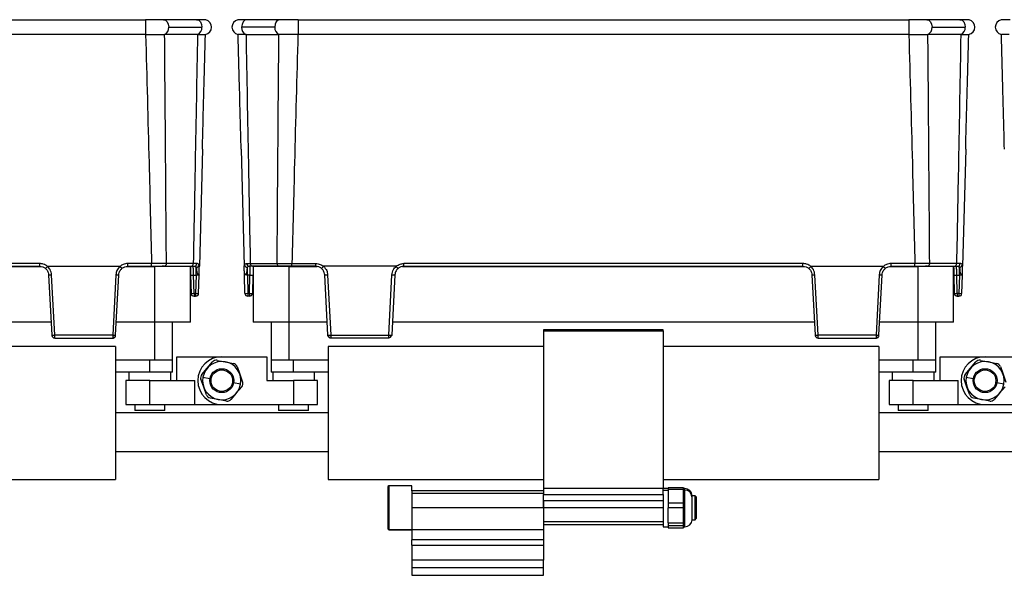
# Model space of a CAD drawing. Header units: millimetres. Extents: x -724 to 2929, y 427 to 799.
# Tile 26 of 48: x 327 to 491, y 587 to 680. Entities that reach past the tile are written whole.
import ezdxf

# ---------------------------------------------------------------- set-up
doc = ezdxf.new("R2010")
doc.units = ezdxf.units.MM

# ---------------------------------------------------------------- blocks, each defined once
blk = doc.blocks.new('Drawing View2')
at = {"color": 7, "linetype": 'Continuous', "lineweight": 25}
for p, q in [((382.5, 0), (484.51, 0)), ((484.51, 0), (484.51, -2.49)), ((493.06, 0), (487.52, 0)), ((507, 0), (501.45, 0)), ((510, 0), (510, -2.49)), ((510, 0), (612.01, 0)), ((612.01, 0), (612.01, -2.49)), ((620.56, 0), (615.02, 0)), ((488.4, -1.25), (493.94, -1.25)), ((506.11, -1.25), (500.57, -1.25)), ((615.9, -1.25), (621.44, -1.25)), ((484.51, -2.49), (382.5, -2.49)), ((487.67, -2.48), (487.71, -2.48)), ((493.2, -2.48), (487.71, -2.48)), ((501.31, -2.48), (506.8, -2.48)), ((506.84, -2.48), (506.8, -2.48)), ((612.01, -2.49), (510, -2.49)), ((615.17, -2.48), (615.21, -2.48)), ((620.7, -2.48), (615.21, -2.48)), ((494.02, -21.65), (493.51, -41.18)), ((500.49, -21.65), (501.01, -41.18)), ((621.52, -21.65), (621.01, -41.18)), ((466.84, -40.72), (400.17, -40.72)), ((466.84, -41.18), (466.84, -40.72)), ((485.53, -40.72), (481.56, -40.72)), ((481.56, -41.18), (481.56, -40.72)), ((485.53, -41.18), (485.53, -40.72)), ((492.49, -40.71), (488.01, -40.71)), ((493.08, -40.71), (492.49, -40.71)), ((501.43, -40.71), (502.02, -40.71)), ((502.02, -40.71), (506.5, -40.71)), ((508.98, -40.72), (512.95, -40.72)), ((508.98, -41.18), (508.98, -40.72)), ((512.95, -41.18), (512.95, -40.72)), ((594.34, -40.72), (527.67, -40.72)), ((527.67, -41.18), (527.67, -40.72)), ((594.34, -41.18), (594.34, -40.72)), ((613.03, -40.72), (609.06, -40.72)), ((609.06, -41.18), (609.06, -40.72)), ((613.03, -41.18), (613.03, -40.72)), ((619.99, -40.71), (615.51, -40.71)), ((620.58, -40.71), (619.99, -40.71)), ((399.94, -41.22), (467.07, -41.22)), ((400.17, -41.18), (466.84, -41.18)), ((468.14, -41.18), (480.27, -41.18)), ((468.34, -42.61), (468.87, -52.71)), ((469.36, -52.7), (468.83, -42.59)), ((479.57, -42.59), (479.04, -52.7)), ((479.53, -52.71), (480.06, -42.61)), ((481.33, -41.22), (486.01, -41.22)), ((481.56, -41.18), (485.53, -41.18)), ((486.01, -41.22), (486.01, -50.52)), ((492.01, -41.22), (486.01, -41.22)), ((487.66, -41.18), (487.3, -41.18)), ((487.66, -41.18), (492.15, -41.18)), ((492.01, -50.52), (492.01, -41.22)), ((492.04, -42.65), (492.12, -45.7)), ((492.5, -41.23), (492.49, -41.18)), ((492.54, -42.65), (492.97, -42.65)), ((492.62, -45.7), (492.54, -42.65)), ((492.97, -42.65), (492.89, -45.7)), ((492.97, -42.65), (492.97, -41.34)), ((493.39, -45.7), (493.47, -42.65)), ((493.5, -41.35), (493.51, -41.18)), ((493.5, -41.64), (493.5, -41.35)), ((501.01, -41.35), (501.01, -41.18)), ((501.02, -41.64), (501.01, -41.35)), ((501.12, -45.7), (501.04, -42.65)), ((501.54, -42.65), (501.54, -41.34)), ((501.97, -42.65), (501.54, -42.65)), ((501.54, -42.65), (501.62, -45.7)), ((501.89, -45.7), (501.97, -42.65)), ((502.02, -41.23), (502.02, -41.18)), ((506.85, -41.18), (502.36, -41.18)), ((502.47, -42.65), (502.39, -45.7)), ((502.51, -41.22), (502.51, -50.52)), ((508.51, -41.22), (502.51, -41.22)), ((506.85, -41.18), (507.21, -41.18)), ((508.51, -50.52), (508.51, -41.22)), ((508.51, -41.22), (513.18, -41.22)), ((512.95, -41.18), (508.98, -41.18)), ((526.38, -41.18), (514.25, -41.18)), ((514.98, -52.71), (514.45, -42.61)), ((514.94, -42.59), (515.47, -52.7)), ((525.15, -52.7), (525.68, -42.59)), ((526.17, -42.61), (525.64, -52.71)), ((527.44, -41.22), (594.57, -41.22)), ((527.67, -41.18), (594.34, -41.18)), ((595.64, -41.18), (607.77, -41.18)), ((595.84, -42.61), (596.37, -52.71)), ((596.86, -52.7), (596.33, -42.59)), ((607.07, -42.59), (606.54, -52.7)), ((607.03, -52.71), (607.56, -42.61)), ((608.83, -41.22), (613.51, -41.22)), ((609.06, -41.18), (613.03, -41.18)), ((613.51, -41.22), (613.51, -50.52)), ((619.51, -41.22), (613.51, -41.22)), ((615.16, -41.18), (614.8, -41.18)), ((615.16, -41.18), (619.65, -41.18)), ((619.51, -50.52), (619.51, -41.22)), ((619.54, -42.65), (619.62, -45.7)), ((620, -41.23), (619.99, -41.18)), ((620.04, -42.65), (620.47, -42.65)), ((620.12, -45.7), (620.04, -42.65)), ((620.47, -42.65), (620.39, -45.7)), ((620.47, -42.65), (620.47, -41.34)), ((620.89, -45.7), (620.97, -42.65)), ((621, -41.35), (621.01, -41.18)), ((621, -41.64), (621, -41.35)), ((492.89, -45.7), (492.62, -45.7)), ((492.62, -45.7), (492.62, -46.18)), ((492.89, -45.7), (492.89, -46.18)), ((501.62, -45.7), (501.89, -45.7)), ((501.62, -45.7), (501.62, -46.18)), ((501.89, -45.7), (501.89, -46.18)), ((620.39, -45.7), (620.12, -45.7)), ((620.12, -45.7), (620.12, -46.18)), ((620.39, -45.7), (620.39, -46.18)), ((492.62, -46.18), (492.89, -46.18)), ((501.89, -46.18), (501.62, -46.18)), ((620.12, -46.18), (620.39, -46.18)), ((468.76, -50.52), (398.26, -50.52)), ((486.01, -50.52), (479.65, -50.52)), ((492.01, -50.52), (486.01, -50.52)), ((486.01, -50.52), (486.01, -56.88)), ((489.01, -56.88), (489.01, -50.52)), ((508.51, -50.52), (502.51, -50.52)), ((505.51, -50.52), (505.51, -56.88)), ((514.87, -50.52), (508.51, -50.52)), ((508.51, -56.88), (508.51, -50.52)), ((596.26, -50.52), (525.76, -50.52)), ((613.51, -50.52), (607.15, -50.52)), ((619.51, -50.52), (613.51, -50.52)), ((613.51, -50.52), (613.51, -56.88)), ((616.51, -56.88), (616.51, -50.52)), ((571.01, -51.78), (551.01, -51.78)), ((551.01, -51.78), (551.01, -51.98)), ((551.01, -51.98), (571.01, -51.98)), ((551.01, -51.98), (551.01, -78.28)), ((571.01, -51.98), (571.01, -51.78)), ((571.01, -51.98), (571.01, -78.28)), ((479.04, -52.7), (469.36, -52.7)), ((469.36, -53.18), (479.03, -53.18)), ((515.47, -52.7), (525.15, -52.7)), ((525.15, -53.18), (515.48, -53.18)), ((606.54, -52.7), (596.86, -52.7)), ((596.86, -53.18), (606.53, -53.18)), ((479.51, -54.58), (443.51, -54.58)), ((479.51, -54.58), (479.51, -76.78)), ((551.01, -54.58), (515.01, -54.58)), ((515.01, -54.58), (515.01, -76.78)), ((607.01, -54.58), (571.01, -54.58)), ((607.01, -54.58), (607.01, -76.78)), ((486.01, -56.88), (479.51, -56.88)), ((485.26, -58.88), (485.26, -56.88)), ((489.01, -56.88), (486.01, -56.88)), ((489.01, -58.88), (489.01, -56.88)), ((489.76, -60.28), (489.76, -56.28)), ((489.76, -56.28), (497.26, -56.28)), ((494.82, -58.21), (495.72, -57.15)), ((496.47, -56.89), (497.84, -57.14)), ((497.26, -56.28), (504.76, -56.28)), ((497.84, -57.14), (499.2, -57.39)), ((504.76, -56.28), (504.76, -60.28)), ((505.51, -56.88), (505.51, -58.88)), ((508.51, -56.88), (505.51, -56.88)), ((515.01, -56.88), (508.51, -56.88)), ((509.26, -58.88), (509.26, -56.88)), ((613.51, -56.88), (607.01, -56.88)), ((612.76, -58.88), (612.76, -56.88)), ((616.51, -56.88), (613.51, -56.88)), ((616.51, -58.88), (616.51, -56.88)), ((617.26, -56.28), (624.76, -56.28)), ((617.26, -60.28), (617.26, -56.28)), ((622.32, -58.21), (623.22, -57.15)), ((623.97, -56.89), (625.34, -57.14)), ((624.76, -56.28), (632.26, -56.28)), ((625.34, -57.14), (626.7, -57.39)), ((485.26, -58.88), (479.51, -58.88)), ((481.76, -58.88), (481.76, -60.28)), ((489.01, -58.88), (485.26, -58.88)), ((488.76, -60.28), (488.76, -58.88)), ((493.92, -59.26), (494.82, -58.21)), ((499.81, -57.91), (500.27, -59.21)), ((509.26, -58.88), (505.51, -58.88)), ((505.76, -58.88), (505.76, -60.28)), ((515.01, -58.88), (509.26, -58.88)), ((512.76, -60.28), (512.76, -58.88)), ((612.76, -58.88), (607.01, -58.88)), ((609.26, -58.88), (609.26, -60.28)), ((616.51, -58.88), (612.76, -58.88)), ((616.26, -60.28), (616.26, -58.88)), ((621.42, -59.26), (622.32, -58.21)), ((627.31, -57.91), (627.77, -59.21)), ((481.26, -60.28), (481.26, -64.28)), ((485.26, -60.28), (481.26, -60.28)), ((485.26, -64.28), (485.26, -60.28)), ((485.26, -60.28), (492.76, -60.28)), ((492.76, -64.28), (492.76, -60.28)), ((494.24, -61.36), (493.78, -60.05)), ((494.11, -59.71), (495.29, -59.92)), ((500.4, -60.86), (499.22, -60.65)), ((500.27, -59.21), (500.74, -60.52)), ((504.76, -60.28), (509.26, -60.28)), ((509.26, -60.28), (509.26, -64.28)), ((513.26, -60.28), (509.26, -60.28)), ((513.26, -64.28), (513.26, -60.28)), ((608.76, -60.28), (608.76, -64.28)), ((612.76, -60.28), (608.76, -60.28)), ((612.76, -64.28), (612.76, -60.28)), ((612.76, -60.28), (620.26, -60.28)), ((620.26, -64.28), (620.26, -60.28)), ((621.74, -61.36), (621.28, -60.05)), ((621.61, -59.71), (622.79, -59.92)), ((627.9, -60.86), (626.72, -60.65)), ((627.77, -59.21), (628.24, -60.52)), ((494.71, -62.66), (494.24, -61.36)), ((499.69, -62.36), (498.79, -63.41)), ((500.59, -61.31), (499.69, -62.36)), ((622.21, -62.66), (621.74, -61.36)), ((627.19, -62.36), (626.29, -63.41)), ((628.09, -61.31), (627.19, -62.36)), ((496.68, -63.43), (495.31, -63.18)), ((498.04, -63.68), (496.68, -63.43)), ((624.18, -63.43), (622.81, -63.18)), ((625.54, -63.68), (624.18, -63.43)), ((515.01, -65.63), (479.51, -65.63)), ((481.26, -64.28), (485.26, -64.28)), ((482.76, -64.28), (482.76, -65.28)), ((487.76, -65.28), (482.76, -65.28)), ((485.26, -64.28), (492.76, -64.28)), ((487.76, -65.28), (487.76, -64.28)), ((492.76, -64.28), (497.26, -64.28)), ((497.26, -64.28), (509.26, -64.28)), ((506.76, -64.28), (506.76, -65.28)), ((511.76, -65.28), (506.76, -65.28)), ((509.26, -64.28), (513.26, -64.28)), ((511.76, -65.28), (511.76, -64.28)), ((642.51, -65.63), (607.01, -65.63)), ((608.76, -64.28), (612.76, -64.28)), ((610.26, -64.28), (610.26, -65.28)), ((615.26, -65.28), (610.26, -65.28)), ((612.76, -64.28), (620.26, -64.28)), ((615.26, -65.28), (615.26, -64.28)), ((620.26, -64.28), (624.76, -64.28)), ((624.76, -64.28), (636.76, -64.28)), ((479.51, -72.13), (515.01, -72.13)), ((607.01, -72.13), (642.51, -72.13)), ((443.51, -76.78), (479.51, -76.78)), ((515.01, -76.78), (551.01, -76.78)), ((571.01, -76.78), (607.01, -76.78)), ((525.14, -77.84), (525.01, -77.97)), ((525.01, -77.97), (525.01, -85.03)), ((529.01, -77.84), (525.14, -77.84)), ((525.14, -77.84), (525.14, -85.16)), ((529.01, -78.68), (529.01, -77.84)), ((551.01, -78.68), (529.01, -78.68)), ((529.01, -78.68), (529.01, -79.12)), ((571.01, -78.28), (551.01, -78.28)), ((551.01, -78.28), (551.01, -79.28)), ((571.01, -79.28), (571.01, -78.28)), ((571.81, -78.3), (571.01, -78.3)), ((571.01, -78.57), (571.81, -78.57)), ((574.37, -78.16), (571.81, -78.16)), ((571.81, -78.16), (571.81, -78.48)), ((574.37, -78.48), (571.81, -78.48)), ((571.81, -78.48), (571.81, -80.71)), ((574.37, -78.48), (574.37, -78.16)), ((574.61, -78.3), (574.37, -78.3)), ((574.37, -79.59), (574.37, -78.48)), ((574.61, -78.57), (574.37, -78.57)), ((574.61, -78.56), (574.61, -78.3)), ((574.61, -78.57), (574.61, -78.56)), ((574.61, -84.7), (574.61, -78.57)), ((551.01, -79.12), (529.01, -79.12)), ((529.01, -79.12), (529.01, -81.5)), ((551.01, -79.28), (571.01, -79.28)), ((551.01, -80.28), (551.01, -79.28)), ((551.01, -80.28), (571.01, -80.28)), ((551.01, -81.5), (551.01, -80.28)), ((551.01, -80.28), (551.01, -81.5)), ((571.01, -79.28), (571.01, -80.28)), ((571.01, -80.28), (571.01, -81.5)), ((574.37, -80.71), (574.37, -79.59)), ((576.31, -79.5), (575.81, -79.5)), ((575.81, -79.66), (575.81, -79.5)), ((575.81, -83.5), (575.81, -79.67)), ((576.51, -79.7), (576.31, -79.5)), ((576.31, -83.5), (576.31, -79.5)), ((576.51, -79.7), (576.51, -83.3)), ((551.01, -81.5), (529.01, -81.5)), ((529.01, -81.5), (529.01, -85.13)), ((571.01, -81.5), (551.01, -81.5)), ((551.01, -81.5), (551.01, -83.86)), ((551.01, -81.5), (551.01, -85.13)), ((571.01, -81.5), (571.01, -83.86)), ((571.81, -80.71), (574.37, -80.71)), ((571.81, -80.71), (571.81, -81.5)), ((574.37, -81.5), (571.81, -81.5)), ((571.81, -84.04), (571.81, -81.5)), ((574.37, -81.5), (574.37, -80.71)), ((574.37, -82.77), (574.37, -81.5)), ((571.01, -83.86), (551.01, -83.86)), ((571.01, -83.86), (571.01, -84.3)), ((574.37, -84.04), (574.37, -82.77)), ((575.81, -83.5), (576.31, -83.5)), ((576.31, -83.5), (576.51, -83.3)), ((576.51, -83.3), (576.51, -83.3)), ((525.14, -85.16), (525.01, -85.03)), ((525.01, -85.03), (525.01, -85.04)), ((525.01, -85.04), (525.14, -85.17)), ((525.14, -85.16), (529.01, -85.16)), ((525.14, -85.16), (525.14, -85.17)), ((525.14, -85.17), (529.01, -85.17)), ((529.01, -85.13), (551.01, -85.13)), ((529.01, -85.13), (529.01, -86.84)), ((551.01, -84.3), (571.01, -84.3)), ((551.01, -85.13), (551.01, -86.84)), ((571.01, -84.3), (571.01, -84.7)), ((571.01, -84.7), (571.81, -84.7)), ((571.81, -84.04), (574.37, -84.04)), ((571.81, -84.04), (571.81, -84.52)), ((574.37, -84.52), (571.81, -84.52)), ((571.81, -84.52), (571.81, -84.84)), ((571.81, -84.84), (574.37, -84.84)), ((571.81, -84.84), (571.81, -84.85)), ((571.81, -84.85), (574.37, -84.85)), ((574.37, -84.52), (574.37, -84.04)), ((574.37, -84.68), (574.37, -84.52)), ((574.37, -84.84), (574.37, -84.68)), ((574.37, -84.7), (574.61, -84.7)), ((574.37, -84.85), (574.37, -84.84)), ((551.01, -86.84), (529.01, -86.84)), ((529.01, -87.78), (529.01, -86.84)), ((551.01, -86.84), (551.01, -87.78)), ((529.01, -87.78), (551.01, -87.78)), ((529.01, -87.78), (529.01, -90.28)), ((551.01, -87.78), (551.01, -90.28)), ((529.01, -90.28), (529.01, -91.53)), ((551.01, -90.28), (529.01, -90.28)), ((551.01, -91.53), (551.01, -90.28)), ((529.01, -91.53), (529.01, -92.78)), ((551.01, -91.53), (529.01, -91.53)), ((551.01, -92.78), (551.01, -91.53)), ((529.01, -92.78), (551.01, -92.78))]:
    blk.add_line(p, q, dxfattribs=at)
at = {"color": 7, "linetype": 'Continuous', "lineweight": 25, "flags": 128}
for points in [[(487.52, 0), (487.52, 0), (487.86, -0.1), (488.14, -0.37), (488.33, -0.77), (488.4, -1.25)], [(493.06, 0), (493.08, 0), (493.41, -0.1), (493.69, -0.38), (493.88, -0.78), (493.94, -1.25)], [(501.45, 0), (501.43, 0), (501.1, -0.1), (500.82, -0.38), (500.64, -0.78), (500.57, -1.25)], [(507, 0), (507, 0), (506.66, -0.1), (506.37, -0.37), (506.18, -0.77), (506.11, -1.25)], [(615.02, 0), (615.02, 0), (615.36, -0.1), (615.64, -0.37), (615.83, -0.77), (615.9, -1.25)], [(620.56, 0), (620.58, 0), (620.91, -0.1), (621.19, -0.38), (621.38, -0.78), (621.44, -1.25)]]:
    blk.add_lwpolyline(points, dxfattribs=at)
at = {"color": 7, "linetype": 'Continuous', "lineweight": 25}
for centre, radius in [((497.26, -60.28), 2), ((497.26, -60.28), 1.8), ((624.76, -60.28), 2), ((624.76, -60.28), 1.8)]:
    blk.add_circle(centre, radius, dxfattribs=at)
for centre, radius, start, end in [((487.2, -1.37), 1.21, 292.9478, 5.7228), ((492.74, -1.37), 1.21, 292.9668, 5.7192), ((494.3, -1.25), 1.25, 280.0562, 0), ((494.3, -1.25), 1.25, 0, 75.1141), ((500.21, -1.25), 1.25, 103.4111, 180), ((500.21, -1.25), 1.25, 180, 259.9438), ((501.77, -1.37), 1.21, 174.2808, 247.0332), ((507.31, -1.37), 1.21, 174.2772, 247.0522), ((614.7, -1.37), 1.21, 292.9478, 5.7228), ((620.24, -1.37), 1.21, 292.9668, 5.7192), ((621.8, -1.25), 1.25, 280.0562, 0), ((621.8, -1.25), 1.25, 0, 75.1141), ((627.71, -1.25), 1.25, 103.4111, 180), ((627.71, -1.25), 1.25, 180, 259.9438), ((487.58, -40.76), 0.433, 281.1269, 6.9239), ((492.06, -40.76), 0.433, 281.1269, 6.9239), ((492.62, -40.73), 0.46, 273.9282, 2.098), ((492.95, -40.83), 0.512, 272.6791, 350.3267), ((501.57, -40.83), 0.512, 189.6733, 267.3209), ((501.89, -40.73), 0.46, 177.902, 266.0718), ((502.45, -40.76), 0.433, 173.0761, 258.8731), ((506.93, -40.76), 0.433, 173.0761, 258.8731), ((615.08, -40.76), 0.433, 281.1269, 6.9239), ((619.56, -40.76), 0.433, 281.1269, 6.9239), ((620.12, -40.73), 0.46, 273.9282, 2.098), ((620.45, -40.83), 0.512, 272.6791, 350.3267), ((468.46, -37.92), 4.69, 268.5083, 274.4927), ((479.94, -37.92), 4.69, 265.5073, 271.4917), ((492.29, -37.87), 4.78, 267.0055, 272.9945), ((502.22, -37.87), 4.78, 267.0055, 272.9945), ((514.57, -37.92), 4.69, 268.5083, 274.4927), ((526.05, -37.92), 4.69, 265.5073, 271.4917), ((595.96, -37.92), 4.69, 268.5083, 274.4927), ((607.44, -37.92), 4.69, 265.5073, 271.4917), ((619.79, -37.87), 4.78, 267.0055, 272.9945), ((492.37, -40.92), 4.78, 267.0055, 272.9945), ((492.62, -45.68), 0.5, 181.5, 270), ((493.14, -40.92), 4.78, 267.0055, 272.9945), ((492.89, -45.68), 0.5, 270, 358.5), ((501.37, -40.92), 4.78, 267.0055, 272.9945), ((501.62, -45.68), 0.5, 181.5, 270), ((502.14, -40.92), 4.78, 267.0055, 272.9945), ((501.89, -45.68), 0.5, 270, 358.5), ((619.87, -40.92), 4.78, 267.0055, 272.9945), ((620.12, -45.68), 0.5, 181.5, 270), ((620.64, -40.92), 4.78, 267.0055, 272.9945), ((620.39, -45.68), 0.5, 270, 358.5), ((468.99, -48.02), 4.69, 268.5083, 274.4927), ((469.36, -52.69), 0.49, 183, 270), ((479.41, -48.02), 4.69, 265.5073, 271.4917), ((479.29, -50.37), 2.36, 264.0433, 275.9567), ((515.1, -48.02), 4.69, 268.5083, 274.4927), ((515.23, -50.37), 2.36, 264.0433, 275.9567), ((525.52, -48.02), 4.69, 265.5073, 271.4917), ((525.2, -52.64), 0.445, 263.4923, 350.4061), ((596.49, -48.02), 4.69, 268.5083, 274.4927), ((596.86, -52.69), 0.49, 183, 270), ((606.91, -48.02), 4.69, 265.5073, 271.4917), ((606.79, -50.37), 2.36, 264.0433, 275.9567), ((497.26, -60.28), 4, 90, 270), ((497.26, -60.28), 3.2, 349.5715, 169.2807), ((496.33, -57.67), 0.8, 79.5715, 139.5715), ((499.05, -58.18), 0.8, 19.5715, 79.5715), ((624.76, -60.28), 4, 90, 270), ((624.76, -60.28), 3.2, 349.5715, 169.2807), ((623.83, -57.67), 0.8, 79.5715, 139.5715), ((626.55, -58.18), 0.8, 19.5715, 79.5715), ((494.53, -59.78), 0.8, 139.5715, 199.5715), ((497.26, -60.28), 3.2, 169.5715, 349.2807), ((497.26, -60.28), 3.2, 169.2807, 169.5715), ((499.98, -60.79), 0.8, 319.5715, 19.5715), ((622.03, -59.78), 0.8, 139.5715, 199.5715), ((624.76, -60.28), 3.2, 169.5715, 349.2807), ((624.76, -60.28), 3.2, 169.2807, 169.5715), ((497.26, -60.28), 3.2, 349.2807, 349.5715), ((624.76, -60.28), 3.2, 349.2807, 349.5715), ((495.46, -62.39), 0.8, 199.5715, 259.5715), ((498.18, -62.9), 0.8, 259.5715, 319.5715), ((622.96, -62.39), 0.8, 199.5715, 259.5715), ((625.68, -62.9), 0.8, 259.5715, 319.5715), ((574.61, -79.5), 1.2, 0, 90), ((574.65, -79.72), 1.15, 2.5604, 92.3498), ((574.61, -83.5), 1.2, 270, 0)]:
    blk.add_arc(centre, radius, start, end, dxfattribs=at)
for points, knots in [([(487.52, 0), (487.31, 0), (486.9, 0), (486.15, 0), (485.35, 0), (484.79, 0), (484.51, 0)], [0, 0, 0, 0, 0.249446, 0.499643, 0.748648, 1, 1, 1, 1]), ([(510, 0), (509.72, 0), (509.16, 0), (508.36, 0), (507.62, 0), (507.2, 0), (506.99, 0)], [0, 0, 0, 0, 0.251352, 0.500357, 0.750554, 1, 1, 1, 1]), ([(615.02, 0), (614.81, 0), (614.4, 0), (613.65, 0), (612.85, 0), (612.29, 0), (612.01, 0)], [0, 0, 0, 0, 0.2494464, 0.4996433, 0.748648, 1, 1, 1, 1]), ([(494.62, -0.04), (494.58, -0.04), (494.49, -0.02), (494.15, -0.01), (493.68, 0), (493.26, 0), (493.05, 0)], [0, 0, 0, 0, 0.256441, 0.509026, 0.755751, 1, 1, 1, 1]), ([(501.46, 0), (501.26, 0), (500.84, 0), (500.38, -0.01), (500.04, -0.02), (499.96, -0.03), (499.92, -0.03)], [0, 0, 0, 0, 0.244853, 0.491764, 0.744142, 1, 1, 1, 1]), ([(622.12, -0.04), (622.08, -0.04), (621.99, -0.02), (621.65, -0.01), (621.18, 0), (620.76, 0), (620.55, 0)], [0, 0, 0, 0, 0.2564413, 0.5090264, 0.7557506, 1, 1, 1, 1]), ([(628.96, 0), (628.76, 0), (628.34, 0), (627.88, -0.01), (627.54, -0.02), (627.46, -0.03), (627.42, -0.03)], [0, 0, 0, 0, 0.244853, 0.491764, 0.744142, 1, 1, 1, 1]), ([(484.53, -2.49), (484.53, -2.49), (484.52, -2.49), (484.52, -2.49), (484.51, -2.49)], [0, 0, 0, 0, 0.559994, 1, 1, 1, 1]), ([(484.53, -2.49), (485, -2.49), (485.79, -2.48), (486.86, -2.48), (487.39, -2.48), (487.67, -2.48)], [0, 0, 0, 0, 0.404901, 0.678921, 1, 1, 1, 1]), ([(484.53, -2.49), (484.73, -9.62), (485.08, -22.37), (485.39, -35.11), (485.53, -40.72)], [0, 0, 0, 0, 0.560004, 1, 1, 1, 1]), ([(488.01, -40.71), (487.96, -33.57), (487.86, -20.83), (487.76, -8.09), (487.71, -2.48)], [0, 0, 0, 0, 0.5600014, 1, 1, 1, 1]), ([(493.2, -2.48), (493.08, -9.62), (492.85, -22.36), (492.6, -35.1), (492.49, -40.71)], [0, 0, 0, 0, 0.560004, 1, 1, 1, 1]), ([(493.2, -2.48), (493.21, -2.48), (493.21, -2.48), (493.21, -2.48), (493.21, -2.48)], [0, 0, 0, 0, 0.56, 1, 1, 1, 1]), ([(493.21, -2.48), (493.43, -2.48), (493.83, -2.48), (494.36, -2.48), (494.46, -2.48), (494.52, -2.48)], [0, 0, 0, 0, 0.2860724, 0.5160768, 1, 1, 1, 1]), ([(494.02, -21.65), (494.11, -18.07), (494.28, -11.68), (494.45, -5.29), (494.52, -2.48)], [0, 0, 0, 0, 0.560019, 1, 1, 1, 1]), ([(501.3, -2.48), (500.93, -2.48), (500.18, -2.48), (500.05, -2.48), (499.99, -2.48)], [0, 0, 0, 0, 0.500454, 1, 1, 1, 1]), ([(500.49, -21.65), (500.4, -18.07), (500.23, -11.68), (500.07, -5.29), (499.99, -2.48)], [0, 0, 0, 0, 0.560019, 1, 1, 1, 1]), ([(501.31, -2.48), (501.31, -2.48), (501.3, -2.48), (501.3, -2.48), (501.3, -2.48)], [0, 0, 0, 0, 0.56, 1, 1, 1, 1]), ([(501.31, -2.48), (501.44, -9.62), (501.66, -22.36), (501.91, -35.1), (502.02, -40.71)], [0, 0, 0, 0, 0.560004, 1, 1, 1, 1]), ([(506.5, -40.71), (506.56, -33.57), (506.65, -20.83), (506.75, -8.09), (506.8, -2.48)], [0, 0, 0, 0, 0.5600014, 1, 1, 1, 1]), ([(509.98, -2.49), (509.45, -2.49), (508.62, -2.49), (507.57, -2.48), (507.09, -2.48), (506.84, -2.48)], [0, 0, 0, 0, 0.455145, 0.719094, 1, 1, 1, 1]), ([(509.98, -2.49), (509.78, -9.62), (509.44, -22.37), (509.12, -35.11), (508.98, -40.72)], [0, 0, 0, 0, 0.560004, 1, 1, 1, 1]), ([(509.98, -2.49), (509.98, -2.49), (509.99, -2.49), (510, -2.49), (510, -2.49)], [0, 0, 0, 0, 0.559994, 1, 1, 1, 1]), ([(612.03, -2.49), (612.03, -2.49), (612.02, -2.49), (612.02, -2.49), (612.01, -2.49)], [0, 0, 0, 0, 0.559994, 1, 1, 1, 1]), ([(612.03, -2.49), (612.5, -2.49), (613.29, -2.48), (614.36, -2.48), (614.89, -2.48), (615.17, -2.48)], [0, 0, 0, 0, 0.404901, 0.678921, 1, 1, 1, 1]), ([(612.03, -2.49), (612.23, -9.62), (612.58, -22.37), (612.89, -35.11), (613.03, -40.72)], [0, 0, 0, 0, 0.560004, 1, 1, 1, 1]), ([(615.51, -40.71), (615.46, -33.57), (615.36, -20.83), (615.26, -8.09), (615.21, -2.48)], [0, 0, 0, 0, 0.5600014, 1, 1, 1, 1]), ([(620.7, -2.48), (620.58, -9.62), (620.35, -22.36), (620.1, -35.1), (619.99, -40.71)], [0, 0, 0, 0, 0.560004, 1, 1, 1, 1]), ([(620.7, -2.48), (620.71, -2.48), (620.71, -2.48), (620.71, -2.48), (620.71, -2.48)], [0, 0, 0, 0, 0.56, 1, 1, 1, 1]), ([(620.71, -2.48), (620.93, -2.48), (621.33, -2.48), (621.86, -2.48), (621.96, -2.48), (622.02, -2.48)], [0, 0, 0, 0, 0.2860724, 0.5160768, 1, 1, 1, 1]), ([(621.52, -21.65), (621.61, -18.07), (621.78, -11.68), (621.95, -5.29), (622.02, -2.48)], [0, 0, 0, 0, 0.560019, 1, 1, 1, 1]), ([(628.8, -2.48), (628.43, -2.48), (627.68, -2.48), (627.55, -2.48), (627.49, -2.48)], [0, 0, 0, 0, 0.500454, 1, 1, 1, 1]), ([(627.99, -21.65), (627.9, -18.07), (627.73, -11.68), (627.57, -5.29), (627.49, -2.48)], [0, 0, 0, 0, 0.560019, 1, 1, 1, 1]), ([(468.13, -41.19), (467.91, -41.04), (467.52, -40.77), (467.05, -40.74), (466.84, -40.72)], [0, 0, 0, 0, 0.560071, 1, 1, 1, 1]), ([(481.56, -40.72), (481.3, -40.75), (480.83, -40.8), (480.44, -41.07), (480.28, -41.19)], [0, 0, 0, 0, 0.559922, 1, 1, 1, 1]), ([(488.01, -40.71), (487.84, -40.71), (487.49, -40.71), (486.88, -40.72), (486.22, -40.72), (485.76, -40.72), (485.53, -40.72)], [0, 0, 0, 0, 0.250771, 0.499923, 0.749565, 1, 1, 1, 1]), ([(493.45, -40.92), (493.41, -40.85), (493.33, -40.73), (493.17, -40.72), (493.08, -40.71)], [0, 0, 0, 0, 0.498303, 1, 1, 1, 1]), ([(493.5, -41.35), (493.5, -41.26), (493.5, -41.09), (493.47, -40.97), (493.45, -40.92)], [0, 0, 0, 0, 0.493609, 1, 1, 1, 1]), ([(501.01, -41.35), (501.01, -41.26), (501.01, -41.09), (501.04, -40.97), (501.06, -40.92)], [0, 0, 0, 0, 0.493609, 1, 1, 1, 1]), ([(501.06, -40.92), (501.1, -40.85), (501.18, -40.73), (501.35, -40.72), (501.43, -40.71)], [0, 0, 0, 0, 0.498303, 1, 1, 1, 1]), ([(506.5, -40.71), (506.68, -40.71), (507.02, -40.71), (507.63, -40.72), (508.29, -40.72), (508.75, -40.72), (508.98, -40.72)], [0, 0, 0, 0, 0.250771, 0.499923, 0.749565, 1, 1, 1, 1]), ([(512.95, -40.72), (513.22, -40.75), (513.69, -40.8), (514.07, -41.07), (514.24, -41.19)], [0, 0, 0, 0, 0.559922, 1, 1, 1, 1]), ([(526.39, -41.19), (526.61, -41.04), (527, -40.77), (527.46, -40.74), (527.67, -40.72)], [0, 0, 0, 0, 0.560071, 1, 1, 1, 1]), ([(595.63, -41.19), (595.41, -41.04), (595.02, -40.77), (594.55, -40.74), (594.34, -40.72)], [0, 0, 0, 0, 0.560071, 1, 1, 1, 1]), ([(609.06, -40.72), (608.8, -40.75), (608.33, -40.8), (607.94, -41.07), (607.78, -41.19)], [0, 0, 0, 0, 0.559922, 1, 1, 1, 1]), ([(615.51, -40.71), (615.34, -40.71), (614.99, -40.71), (614.38, -40.72), (613.72, -40.72), (613.26, -40.72), (613.03, -40.72)], [0, 0, 0, 0, 0.250771, 0.499923, 0.749565, 1, 1, 1, 1]), ([(620.95, -40.92), (620.91, -40.85), (620.83, -40.73), (620.67, -40.72), (620.58, -40.71)], [0, 0, 0, 0, 0.498303, 1, 1, 1, 1]), ([(621, -41.35), (621, -41.26), (621, -41.09), (620.97, -40.97), (620.95, -40.92)], [0, 0, 0, 0, 0.493609, 1, 1, 1, 1]), ([(466.84, -41.18), (467.02, -41.2), (467.37, -41.23), (467.66, -41.44), (467.81, -41.54)], [0, 0, 0, 0, 0.489175, 1, 1, 1, 1]), ([(467.81, -41.54), (467.82, -41.54), (467.82, -41.54), (467.84, -41.51), (467.88, -41.47), (467.94, -41.41), (468.02, -41.31), (468.09, -41.23), (468.13, -41.19)], [0, 0, 0, 0, 0.139541, 0.281229, 0.42135, 0.556376, 0.799485, 1, 1, 1, 1]), ([(467.81, -41.54), (467.94, -41.67), (468.13, -41.87), (468.3, -42.25), (468.33, -42.48), (468.34, -42.61)], [0, 0, 0, 0, 0.429917, 0.697669, 1, 1, 1, 1]), ([(468.14, -41.18), (468.13, -41.18), (468.13, -41.18), (468.13, -41.19), (468.13, -41.19), (468.13, -41.19)], [0, 0, 0, 0, 0.559257, 0.77874, 1, 1, 1, 1]), ([(468.83, -42.59), (468.78, -42.29), (468.68, -41.75), (468.3, -41.36), (468.14, -41.18)], [0, 0, 0, 0, 0.560027, 1, 1, 1, 1]), ([(480.27, -41.18), (480.06, -41.41), (479.69, -41.82), (479.61, -42.36), (479.57, -42.59)], [0, 0, 0, 0, 0.559975, 1, 1, 1, 1]), ([(480.06, -42.61), (480.08, -42.48), (480.11, -42.25), (480.27, -41.87), (480.47, -41.67), (480.59, -41.54)], [0, 0, 0, 0, 0.302331, 0.570083, 1, 1, 1, 1]), ([(480.28, -41.19), (480.28, -41.19), (480.27, -41.19), (480.27, -41.18), (480.27, -41.18), (480.27, -41.18)], [0, 0, 0, 0, 0.279345, 0.559313, 1, 1, 1, 1]), ([(480.59, -41.54), (480.59, -41.54), (480.58, -41.54), (480.56, -41.51), (480.52, -41.47), (480.46, -41.41), (480.38, -41.31), (480.31, -41.23), (480.28, -41.19)], [0, 0, 0, 0, 0.139837, 0.281809, 0.422153, 0.557296, 0.800225, 1, 1, 1, 1]), ([(480.59, -41.54), (480.74, -41.44), (481.03, -41.23), (481.39, -41.2), (481.56, -41.18)], [0, 0, 0, 0, 0.510825, 1, 1, 1, 1]), ([(485.53, -41.18), (485.98, -41.18), (486.78, -41.18), (487.39, -41.18), (487.66, -41.18)], [0, 0, 0, 0, 0.558912, 1, 1, 1, 1]), ([(492.01, -41.18), (492.01, -41.21), (492.01, -41.35), (492.02, -41.82), (492.04, -42.34), (492.04, -42.65)], [0, 0, 0, 0, 0.07313, 0.440036, 1, 1, 1, 1]), ([(492.15, -41.18), (492.26, -41.18), (492.45, -41.18), (492.59, -41.18), (492.65, -41.18)], [0, 0, 0, 0, 0.559707, 1, 1, 1, 1]), ([(492.54, -42.65), (492.54, -42.53), (492.53, -42.31), (492.52, -41.95), (492.51, -41.56), (492.5, -41.38), (492.5, -41.29)], [0, 0, 0, 0, 0.2024825, 0.3804376, 0.6616829, 1, 1, 1, 1]), ([(492.65, -41.18), (492.73, -41.19), (492.87, -41.2), (492.94, -41.29), (492.97, -41.34)], [0, 0, 0, 0, 0.507374, 1, 1, 1, 1]), ([(492.97, -41.34), (493, -41.41), (493.05, -41.55), (493.05, -41.87), (493.07, -42.15), (493.14, -42.35), (493.19, -42.41), (493.22, -42.44)], [0, 0, 0, 0, 0.277538, 0.553015, 0.833899, 0.910241, 1, 1, 1, 1]), ([(492.97, -42.65), (493, -42.64), (493.07, -42.64), (493.2, -42.63), (493.33, -42.63), (493.42, -42.63), (493.46, -42.64), (493.47, -42.64), (493.47, -42.65)], [0, 0, 0, 0, 0.130726, 0.257768, 0.5000002, 0.7422598, 0.8692948, 1, 1, 1, 1]), ([(493.22, -42.44), (493.26, -42.48), (493.34, -42.55), (493.45, -42.6), (493.46, -42.63), (493.47, -42.65)], [0, 0, 0, 0, 0.347408, 0.630941, 1, 1, 1, 1]), ([(493.47, -42.65), (493.48, -42.37), (493.49, -42.01), (493.49, -41.71), (493.5, -41.64)], [0, 0, 0, 0, 0.741632, 1, 1, 1, 1]), ([(501.04, -42.65), (501.04, -42.37), (501.03, -42.01), (501.02, -41.71), (501.02, -41.64)], [0, 0, 0, 0, 0.741632, 1, 1, 1, 1]), ([(501.3, -42.44), (501.25, -42.48), (501.17, -42.55), (501.07, -42.6), (501.05, -42.63), (501.04, -42.65)], [0, 0, 0, 0, 0.347408, 0.630941, 1, 1, 1, 1]), ([(501.54, -42.65), (501.51, -42.64), (501.44, -42.64), (501.32, -42.63), (501.18, -42.63), (501.09, -42.63), (501.05, -42.64), (501.05, -42.64), (501.04, -42.65)], [0, 0, 0, 0, 0.1307052, 0.2577402, 0.4999998, 0.742232, 0.869274, 1, 1, 1, 1]), ([(501.54, -41.34), (501.52, -41.41), (501.46, -41.55), (501.47, -41.87), (501.44, -42.15), (501.37, -42.35), (501.32, -42.41), (501.3, -42.44)], [0, 0, 0, 0, 0.277538, 0.553015, 0.833899, 0.910241, 1, 1, 1, 1]), ([(501.86, -41.18), (501.79, -41.19), (501.65, -41.2), (501.58, -41.29), (501.54, -41.34)], [0, 0, 0, 0, 0.507374, 1, 1, 1, 1]), ([(502.36, -41.18), (502.26, -41.18), (502.07, -41.18), (501.92, -41.18), (501.86, -41.18)], [0, 0, 0, 0, 0.559707, 1, 1, 1, 1]), ([(501.97, -42.65), (501.97, -42.53), (501.98, -42.31), (501.99, -41.94), (502.01, -41.57), (502.02, -41.29), (502.02, -41.25), (502.02, -41.23)], [0, 0, 0, 0, 0.173106, 0.325249, 0.565721, 0.854963, 1, 1, 1, 1]), ([(502.51, -41.18), (502.51, -41.21), (502.5, -41.35), (502.49, -41.82), (502.48, -42.34), (502.47, -42.65)], [0, 0, 0, 0, 0.07313, 0.440036, 1, 1, 1, 1]), ([(508.98, -41.18), (508.53, -41.18), (507.73, -41.18), (507.12, -41.18), (506.85, -41.18)], [0, 0, 0, 0, 0.558912, 1, 1, 1, 1]), ([(513.92, -41.54), (513.77, -41.44), (513.48, -41.23), (513.13, -41.2), (512.95, -41.18)], [0, 0, 0, 0, 0.510825, 1, 1, 1, 1]), ([(513.92, -41.54), (513.93, -41.54), (513.93, -41.54), (513.95, -41.51), (513.99, -41.47), (514.05, -41.41), (514.13, -41.31), (514.2, -41.23), (514.24, -41.19)], [0, 0, 0, 0, 0.139541, 0.281229, 0.42135, 0.556376, 0.799485, 1, 1, 1, 1]), ([(514.45, -42.61), (514.44, -42.48), (514.41, -42.25), (514.24, -41.87), (514.05, -41.67), (513.92, -41.54)], [0, 0, 0, 0, 0.302331, 0.570083, 1, 1, 1, 1]), ([(514.24, -41.19), (514.24, -41.19), (514.24, -41.19), (514.24, -41.18), (514.25, -41.18), (514.25, -41.18)], [0, 0, 0, 0, 0.279345, 0.559313, 1, 1, 1, 1]), ([(514.25, -41.18), (514.46, -41.41), (514.83, -41.82), (514.91, -42.36), (514.94, -42.59)], [0, 0, 0, 0, 0.559975, 1, 1, 1, 1]), ([(525.68, -42.59), (525.73, -42.29), (525.83, -41.75), (526.21, -41.36), (526.38, -41.18)], [0, 0, 0, 0, 0.560027, 1, 1, 1, 1]), ([(526.7, -41.54), (526.58, -41.67), (526.38, -41.87), (526.22, -42.25), (526.19, -42.48), (526.17, -42.61)], [0, 0, 0, 0, 0.4299166, 0.6976692, 1, 1, 1, 1]), ([(526.38, -41.18), (526.38, -41.18), (526.38, -41.18), (526.38, -41.19), (526.39, -41.19), (526.39, -41.19)], [0, 0, 0, 0, 0.559257, 0.77874, 1, 1, 1, 1]), ([(526.7, -41.54), (526.7, -41.54), (526.69, -41.54), (526.67, -41.51), (526.63, -41.47), (526.57, -41.41), (526.49, -41.31), (526.42, -41.23), (526.39, -41.19)], [0, 0, 0, 0, 0.139837, 0.281809, 0.422153, 0.557296, 0.800225, 1, 1, 1, 1]), ([(527.67, -41.18), (527.5, -41.2), (527.14, -41.23), (526.85, -41.44), (526.7, -41.54)], [0, 0, 0, 0, 0.489175, 1, 1, 1, 1]), ([(594.34, -41.18), (594.52, -41.2), (594.87, -41.23), (595.16, -41.44), (595.31, -41.54)], [0, 0, 0, 0, 0.489175, 1, 1, 1, 1]), ([(595.31, -41.54), (595.32, -41.54), (595.32, -41.54), (595.34, -41.51), (595.38, -41.47), (595.44, -41.41), (595.52, -41.31), (595.59, -41.23), (595.63, -41.19)], [0, 0, 0, 0, 0.139541, 0.281229, 0.42135, 0.556376, 0.799485, 1, 1, 1, 1]), ([(595.31, -41.54), (595.44, -41.67), (595.63, -41.87), (595.8, -42.25), (595.83, -42.48), (595.84, -42.61)], [0, 0, 0, 0, 0.429917, 0.697669, 1, 1, 1, 1]), ([(595.64, -41.18), (595.63, -41.18), (595.63, -41.18), (595.63, -41.19), (595.63, -41.19), (595.63, -41.19)], [0, 0, 0, 0, 0.559257, 0.77874, 1, 1, 1, 1]), ([(596.33, -42.59), (596.28, -42.29), (596.18, -41.75), (595.8, -41.36), (595.64, -41.18)], [0, 0, 0, 0, 0.560027, 1, 1, 1, 1]), ([(607.77, -41.18), (607.56, -41.41), (607.19, -41.82), (607.11, -42.36), (607.07, -42.59)], [0, 0, 0, 0, 0.559975, 1, 1, 1, 1]), ([(607.56, -42.61), (607.58, -42.48), (607.61, -42.25), (607.77, -41.87), (607.97, -41.67), (608.09, -41.54)], [0, 0, 0, 0, 0.3023308, 0.5700834, 1, 1, 1, 1]), ([(607.78, -41.19), (607.78, -41.19), (607.77, -41.19), (607.77, -41.18), (607.77, -41.18), (607.77, -41.18)], [0, 0, 0, 0, 0.279345, 0.559313, 1, 1, 1, 1]), ([(608.09, -41.54), (608.09, -41.54), (608.08, -41.54), (608.06, -41.51), (608.02, -41.47), (607.96, -41.41), (607.88, -41.31), (607.81, -41.23), (607.78, -41.19)], [0, 0, 0, 0, 0.1398372, 0.2818093, 0.4221533, 0.5572961, 0.800225, 1, 1, 1, 1]), ([(608.09, -41.54), (608.24, -41.44), (608.53, -41.23), (608.89, -41.2), (609.06, -41.18)], [0, 0, 0, 0, 0.510825, 1, 1, 1, 1]), ([(613.03, -41.18), (613.48, -41.18), (614.28, -41.18), (614.89, -41.18), (615.16, -41.18)], [0, 0, 0, 0, 0.558912, 1, 1, 1, 1]), ([(619.51, -41.18), (619.51, -41.21), (619.51, -41.35), (619.52, -41.82), (619.54, -42.34), (619.54, -42.65)], [0, 0, 0, 0, 0.07313, 0.440036, 1, 1, 1, 1]), ([(619.65, -41.18), (619.76, -41.18), (619.95, -41.18), (620.09, -41.18), (620.15, -41.18)], [0, 0, 0, 0, 0.559707, 1, 1, 1, 1]), ([(620.04, -42.65), (620.04, -42.53), (620.03, -42.31), (620.02, -41.95), (620.01, -41.56), (620, -41.38), (620, -41.29)], [0, 0, 0, 0, 0.202483, 0.380438, 0.661683, 1, 1, 1, 1]), ([(620.15, -41.18), (620.23, -41.19), (620.37, -41.2), (620.44, -41.29), (620.47, -41.34)], [0, 0, 0, 0, 0.507374, 1, 1, 1, 1]), ([(620.47, -41.34), (620.5, -41.41), (620.55, -41.55), (620.55, -41.87), (620.57, -42.15), (620.64, -42.35), (620.69, -42.41), (620.72, -42.44)], [0, 0, 0, 0, 0.277538, 0.5530145, 0.8338986, 0.9102413, 1, 1, 1, 1]), ([(620.47, -42.65), (620.5, -42.64), (620.57, -42.64), (620.7, -42.63), (620.83, -42.63), (620.92, -42.63), (620.96, -42.64), (620.97, -42.64), (620.97, -42.65)], [0, 0, 0, 0, 0.130726, 0.257768, 0.5, 0.74226, 0.869295, 1, 1, 1, 1]), ([(620.72, -42.44), (620.76, -42.48), (620.84, -42.55), (620.95, -42.6), (620.96, -42.63), (620.97, -42.65)], [0, 0, 0, 0, 0.347408, 0.630941, 1, 1, 1, 1]), ([(620.97, -42.65), (620.98, -42.37), (620.99, -42.01), (620.99, -41.71), (621, -41.64)], [0, 0, 0, 0, 0.741632, 1, 1, 1, 1]), ([(468.87, -52.71), (468.87, -52.71), (468.87, -52.71), (468.87, -52.72), (468.87, -52.72), (468.87, -52.72), (468.87, -52.72)], [0, 0, 0, 0, 0.270759, 0.562561, 0.789542, 1, 1, 1, 1]), ([(479.04, -52.71), (479.04, -52.76), (479.04, -52.87), (479.04, -52.99), (479.04, -53.08), (479.04, -53.14), (479.03, -53.18), (479.03, -53.18), (479.03, -53.18)], [0, 0, 0, 0, 0.19781, 0.429961, 0.559488, 0.697674, 0.844514, 1, 1, 1, 1]), ([(479.03, -53.18), (479.07, -53.18), (479.14, -53.18), (479.26, -53.13), (479.39, -53.05), (479.5, -52.9), (479.52, -52.77), (479.53, -52.71)], [0, 0, 0, 0, 0.15539, 0.290783, 0.500796, 0.757678, 1, 1, 1, 1]), ([(479.04, -52.7), (479.04, -52.7), (479.04, -52.7), (479.04, -52.71), (479.04, -52.71)], [0, 0, 0, 0, 0.56, 1, 1, 1, 1]), ([(479.53, -52.71), (479.53, -52.71), (479.53, -52.71), (479.53, -52.71), (479.53, -52.71)], [0, 0, 0, 0, 0.56, 1, 1, 1, 1]), ([(514.98, -52.71), (514.98, -52.71), (514.98, -52.71), (514.98, -52.71), (514.98, -52.71)], [0, 0, 0, 0, 0.56, 1, 1, 1, 1]), ([(515.48, -53.18), (515.44, -53.18), (515.37, -53.18), (515.25, -53.13), (515.12, -53.05), (515.01, -52.9), (514.99, -52.77), (514.98, -52.71)], [0, 0, 0, 0, 0.155365, 0.290749, 0.500796, 0.757657, 1, 1, 1, 1]), ([(515.47, -52.7), (515.47, -52.7), (515.47, -52.7), (515.47, -52.71), (515.47, -52.71)], [0, 0, 0, 0, 0.56, 1, 1, 1, 1]), ([(515.47, -52.71), (515.47, -52.76), (515.47, -52.87), (515.47, -52.99), (515.48, -53.08), (515.48, -53.14), (515.48, -53.18), (515.48, -53.18), (515.48, -53.18)], [0, 0, 0, 0, 0.19781, 0.429961, 0.559488, 0.697674, 0.844514, 1, 1, 1, 1]), ([(525.64, -52.71), (525.64, -52.71), (525.64, -52.71), (525.64, -52.72), (525.64, -52.72), (525.64, -52.72), (525.64, -52.72)], [0, 0, 0, 0, 0.270759, 0.562561, 0.789542, 1, 1, 1, 1]), ([(596.37, -52.71), (596.37, -52.71), (596.37, -52.71), (596.37, -52.72), (596.37, -52.72), (596.37, -52.72), (596.37, -52.72)], [0, 0, 0, 0, 0.270759, 0.562561, 0.789542, 1, 1, 1, 1]), ([(606.54, -52.71), (606.54, -52.76), (606.54, -52.87), (606.54, -52.99), (606.54, -53.08), (606.54, -53.14), (606.53, -53.18), (606.53, -53.18), (606.53, -53.18)], [0, 0, 0, 0, 0.19781, 0.429961, 0.559488, 0.697674, 0.844514, 1, 1, 1, 1]), ([(606.53, -53.18), (606.57, -53.18), (606.64, -53.18), (606.76, -53.13), (606.89, -53.05), (607, -52.9), (607.02, -52.77), (607.03, -52.71)], [0, 0, 0, 0, 0.15539, 0.290783, 0.500796, 0.757678, 1, 1, 1, 1]), ([(606.54, -52.7), (606.54, -52.7), (606.54, -52.7), (606.54, -52.71), (606.54, -52.71)], [0, 0, 0, 0, 0.56, 1, 1, 1, 1]), ([(607.03, -52.71), (607.03, -52.71), (607.03, -52.71), (607.03, -52.71), (607.03, -52.71)], [0, 0, 0, 0, 0.56, 1, 1, 1, 1])]:
    blk.add_open_spline(points, degree=3, knots=knots, dxfattribs=at)
for points in [[(469.36, -53.18), (469.36, -53.18), (469.36, -53.16), (469.36, -53.05), (469.36, -52.89), (469.36, -52.76), (469.36, -52.7)], [(525.15, -53.18), (525.15, -53.18), (525.15, -53.16), (525.15, -53.05), (525.15, -52.89), (525.15, -52.76), (525.15, -52.7)], [(596.86, -53.18), (596.86, -53.18), (596.86, -53.16), (596.86, -53.05), (596.86, -52.89), (596.86, -52.76), (596.86, -52.7)]]:
    blk.add_open_spline(points, degree=3, dxfattribs=at)

msp = doc.modelspace()

# ---------------------------------------------------------------- block references
at = {"color": 7, "linetype": 'Continuous', "lineweight": 25}
msp.add_blockref('Drawing View2', (-136.48, 680.07), dxfattribs=at)

doc.saveas('drawing.dxf')
